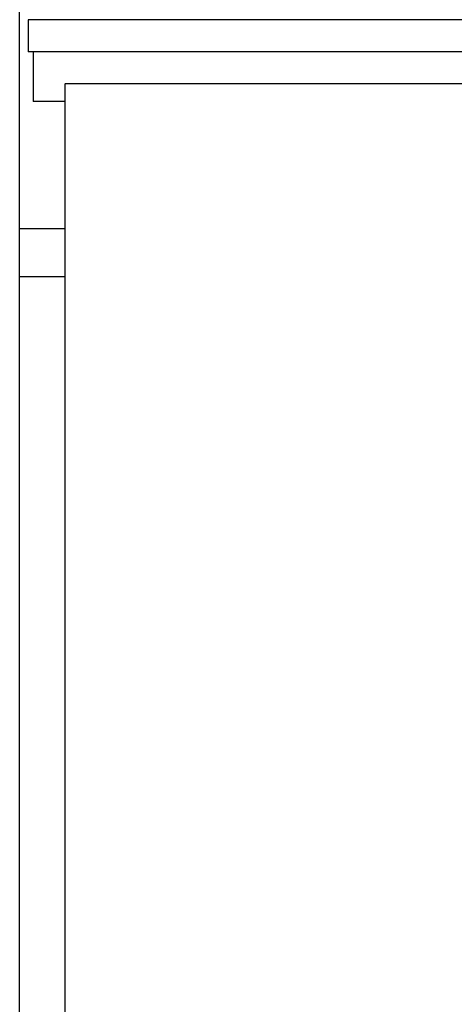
# Model space of a CAD drawing. Header units: inches. Extents: x 0 to 29700, y -16 to 21000.
# Tile 25 of 212: x 3081 to 3208, y 9171 to 9459. Entities that reach past the tile are written whole.
import ezdxf

# ---------------------------------------------------------------- set-up
doc = ezdxf.new("R2010")
doc.units = ezdxf.units.IN
doc.layers.add('254', color=7, linetype='Continuous', true_color=0xffffff)

msp = doc.modelspace()

# ---------------------------------------------------------------- linework, layer by layer
at = {"layer": '254', "color": 2, "linetype": 'Continuous', "lineweight": 25}
for p, q in [((3081.085, 9120.455), (3081.085, 9664.358)), ((3083.585, 9459.121), (3083.585, 9449.703)), ((3286.096, 9459.121), (3083.585, 9459.121)), ((3286.096, 9449.703), (3083.585, 9449.703)), ((3085.084, 9449.705), (3085.084, 9435.205)), ((3094.319, 9440.277), (3094.319, 9117.943)), ((3286.083, 9440.39), (3094.447, 9440.39)), ((3094.329, 9435.205), (3085.084, 9435.205)), ((3081.085, 9398.083), (3094.366, 9398.083)), ((3094.332, 9383.96), (3081.085, 9383.96))]:
    msp.add_line(p, q, dxfattribs=at)
msp.add_ellipse((3090.141, 9444.097), major_axis=(6, 0), ratio=0.8870108, start_param=5.4827389, end_param=5.5128354, dxfattribs=at)

doc.saveas('drawing.dxf')
